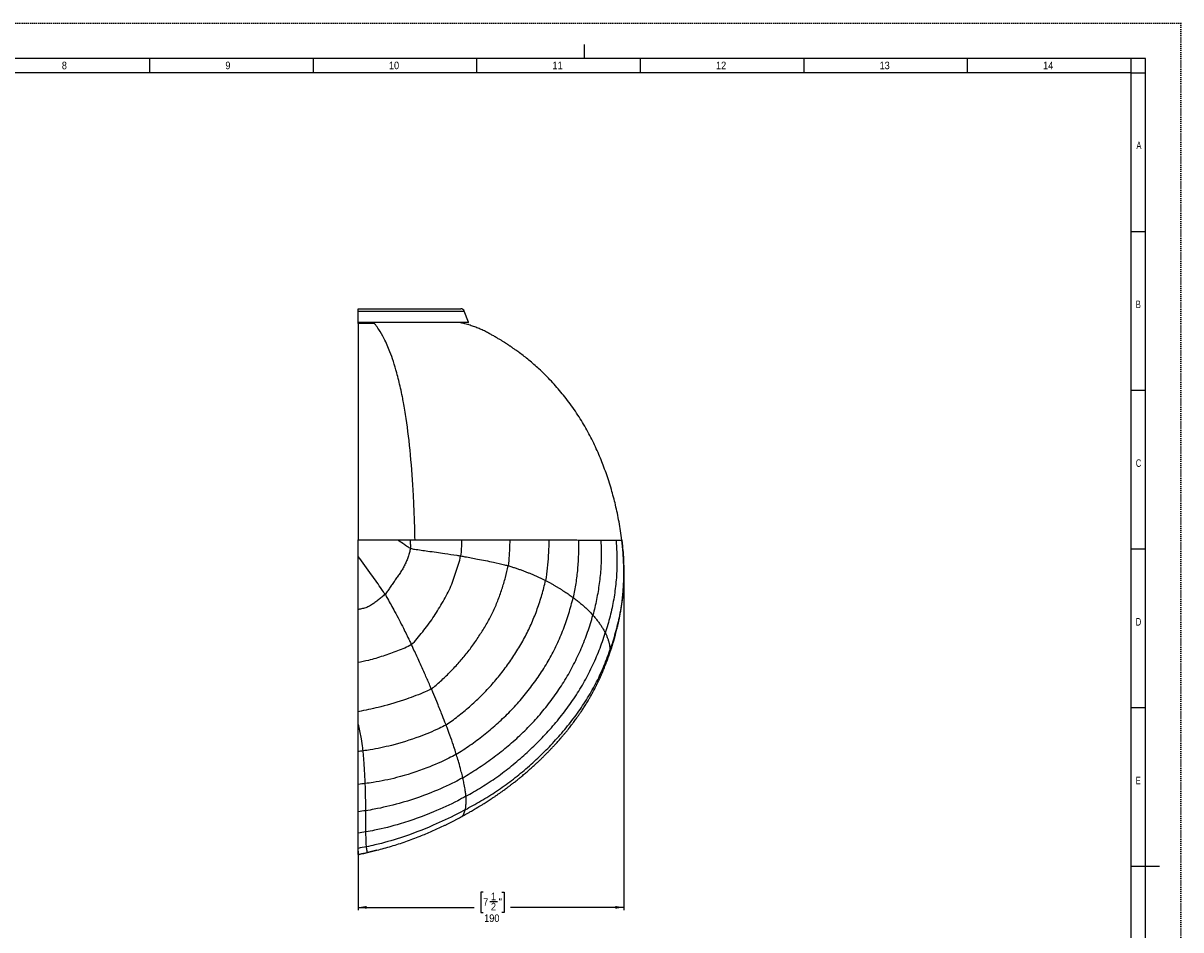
# Model space of a CAD drawing. Extents: x 0 to 841, y 0 to 594.
# Tile 7 of 7: x 433 to 841, y 275 to 594. Entities that reach past the tile are written whole.
import ezdxf

# ---------------------------------------------------------------- set-up
doc = ezdxf.new("R2010")
doc.units = 0
doc.header["$PDSIZE"] = -1
doc.linetypes.add('SLD-PUNTI', pattern=[0.635, 0, -0.635])
doc.linetypes.add('SLD-SOLIDO', pattern=[0])
doc.layers.get('0').update_dxf_attribs({"linetype": 'CONTINUOUS'})
doc.layers.add('FORMAT', color=7, linetype='SLD-SOLIDO')
doc.styles.add('SLDTEXTSTYLE2', font='ARIALN.TTF', dxfattribs={"width": 0.87})
doc.styles.add('SLDTEXTSTYLE3', font='GOTHIC.TTF', dxfattribs={"width": 0.913})
doc.dimstyles.new('SLDDIMSTYLE0', dxfattribs={"dimtxt": 2.645833, "dimasz": 3, "dimexe": 0, "dimexo": 0.0625, "dimgap": 0.661458, "dimtad": 0, "dimdec": 1, "dimlfac": 2, "dimrnd": 1e-09, "dimzin": 12, "dimtxsty": 'SLDTEXTSTYLE3', "dimsah": 1, "dimcen": 0.09, "dimazin": 3, "dimtfac": 1, "dimtdec": 1, "dimtofl": 0, "dimtmove": 0, "dimatfit": 3, "dimtolj": 1, "dimtzin": 12})

# ---------------------------------------------------------------- blocks, each defined once
blk = doc.blocks.new('_D_3')
at = {"layer": 'FORMAT', "color": 7}
for p, q in [((644.91, 399.49), (644.91, 281.54)), ((551.36, 302.33), (551.36, 281.54)), ((595.4, 287.87), (594.59, 287.87)), ((594.59, 287.87), (594.59, 280.74)), ((601.96, 287.87), (602.76, 287.87)), ((602.76, 287.87), (602.76, 280.74)), ((551.36, 282.54), (592.28, 282.54)), ((597.74, 284.58), (600.48, 284.58)), ((644.91, 282.54), (605.08, 282.54)), ((594.59, 280.74), (595.4, 280.74)), ((602.76, 280.74), (601.96, 280.74))]:
    blk.add_line(p, q, dxfattribs=at)
for points in [[(551.36, 282.54), (554.36, 282.04), (554.36, 283.04)], [(644.91, 282.54), (641.91, 283.04), (641.91, 282.04)]]:
    blk.add_solid(points, dxfattribs=at)
at = {"layer": 'FORMAT', "color": 7, "attachment_point": 1, "style": 'SLDTEXTSTYLE3'}
for s, insert, char_height in [('7', (595.4, 285.73), 2.65), ('1', (598.13, 287.72), 2.65), ('"', (600.87, 285.73), 2.65), ('2', (598.13, 284.12), 2.65), ('190', (595.75, 280.05), 2.646)]:
    blk.add_mtext(s, dxfattribs=dict(at, insert=insert, char_height=char_height))

msp = doc.modelspace()

# ---------------------------------------------------------------- linework, layer by layer
at = {"color": 7, "linetype": 'SLD-PUNTI'}
for q in [(0.001, 594), (840.999, 0)]:
    msp.add_line((840.999, 594), q, dxfattribs=at)
at = {"color": 7, "linetype": 'SLD-SOLIDO'}
for p, q in [((630.999, 586.5), (630.999, 581.5)), ((828.501, 581.5), (12.501, 581.5)), ((478.072, 576.5), (478.072, 581.5)), ((535.644, 576.5), (535.644, 581.5)), ((593.215, 576.5), (593.215, 581.5)), ((650.787, 576.5), (650.787, 581.5)), ((708.358, 576.5), (708.358, 581.5)), ((765.929, 576.5), (765.929, 581.5)), ((823.501, 576.5), (823.501, 581.5)), ((828.501, 12.5), (828.501, 581.5)), ((823.501, 576.5), (17.501, 576.5)), ((823.501, 17.5), (823.501, 576.5)), ((823.501, 576.5), (828.501, 576.5)), ((823.501, 520.6), (828.501, 520.6)), ((551.364, 493.376), (587.588, 493.376)), ((551.364, 492.591), (551.364, 493.376)), ((551.364, 488.632), (551.364, 492.591)), ((590.25, 488.632), (588.73, 492.591)), ((551.364, 488.496), (551.364, 488.632)), ((590.156, 488.496), (551.364, 488.496)), ((551.364, 488.175), (551.364, 488.471)), ((823.501, 464.7), (828.501, 464.7)), ((644.211, 411.874), (644.213, 411.874)), ((823.501, 408.8), (828.501, 408.8)), ((823.501, 352.9), (828.501, 352.9)), ((587.878, 314.561), (587.929, 314.593)), ((554.672, 301.84), (557.987, 302.646)), ((823.501, 297), (828.501, 297)), ((823.501, 297), (833.501, 297))]:
    msp.add_line(p, q, dxfattribs=at)
at = {"color": 8, "linetype": 'SLD-SOLIDO'}
for p, q in [((551.364, 492.591), (588.73, 492.591)), ((551.364, 488.632), (590.25, 488.632)), ((557.994, 302.654), (554.668, 301.84)), ((554.673, 301.846), (554.668, 301.84))]:
    msp.add_line(p, q, dxfattribs=at)
at = {"color": 7, "linetype": 'SLD-SOLIDO'}
for centre, radius, start, end in [((587.588, 492.153), 1.223, 21, 90), ((590.156, 488.596), 0.1, 270, 21)]:
    msp.add_arc(centre, radius, start, end, dxfattribs=at)
for points, knots in [([(551.364, 488.175), (551.364, 488.046), (551.364, 487.917), (551.364, 487.65), (551.364, 487.239), (551.364, 486.797), (551.364, 485.871), (551.364, 485.2), (551.364, 483.757), (551.364, 482.984), (551.364, 481.747), (551.364, 481.322), (551.364, 480.446), (551.364, 479.995), (551.364, 479.061), (551.364, 478.576), (551.364, 477.564), (551.364, 477.037), (551.364, 475.394), (551.364, 474.215), (551.364, 472.633), (551.364, 472.312), (551.364, 471.66), (551.364, 471.329), (551.364, 470.325), (551.364, 469.637), (551.364, 468.227), (551.364, 467.505), (551.364, 466.026), (551.364, 465.271), (551.364, 463.721), (551.364, 462.927), (551.364, 461.285), (551.364, 460.439), (551.364, 458.688), (551.364, 457.784), (551.364, 456.386), (551.364, 455.912), (551.364, 454.955), (551.364, 454.472), (551.364, 452.031), (551.364, 450.004), (551.364, 445.807), (551.364, 443.636), (551.364, 439.149), (551.364, 436.833), (551.364, 433.851), (551.364, 433.251), (551.364, 432.04), (551.364, 431.432), (551.364, 429.603), (551.364, 428.376), (551.364, 424.674), (551.364, 422.178), (551.364, 418.389), (551.364, 417.119), (551.364, 414.563), (551.364, 413.277), (551.364, 411.987)], [0, 0, 0, 0, 0.015625, 0.015625, 0.03125, 0.0625, 0.0625, 0.125, 0.125, 0.1875, 0.1875, 0.21875, 0.21875, 0.25, 0.25, 0.28125, 0.28125, 0.3125, 0.3125, 0.375, 0.375, 0.390625, 0.390625, 0.40625, 0.40625, 0.4375, 0.4375, 0.46875, 0.46875, 0.5, 0.5, 0.53125, 0.53125, 0.5625, 0.5625, 0.59375, 0.59375, 0.609375, 0.609375, 0.625, 0.625, 0.6875, 0.6875, 0.75, 0.75, 0.8125, 0.8125, 0.828125, 0.828125, 0.84375, 0.84375, 0.875, 0.875, 0.9375, 0.9375, 0.96875, 0.96875, 1, 1, 1, 1]), ([(571.416, 411.988), (571.388, 413.307), (571.331, 415.967), (571.162, 421.221), (570.767, 430.11), (569.908, 442.203), (568.633, 452.964), (567.579, 459.316), (566.904, 462.803), (566.133, 466.378), (564.714, 472.135), (563.126, 477.083), (561.605, 480.677), (560.305, 483.4), (558.917, 485.862), (557.784, 487.424), (557.281, 488.037), (557.187, 488.15)], [0, 0, 0, 0, 0.0328816, 0.0663184, 0.1321715, 0.2598692, 0.3884259, 0.4536081, 0.4779658, 0.5183455, 0.5956219, 0.7268428, 0.7771221, 0.8321548, 0.9259377, 0.9860865, 1, 1, 1, 1]), ([(644.213, 411.874), (644.071, 412.971), (643.791, 415.128), (643.259, 418.29), (642.665, 421.33), (642.01, 424.246), (641.305, 427.04), (640.516, 429.862), (639.641, 432.697), (638.682, 435.53), (637.699, 438.202), (636.66, 440.826), (635.551, 443.444), (634.325, 446.104), (632.995, 448.748), (631.553, 451.387), (629.997, 454.017), (628.323, 456.634), (626.532, 459.228), (624.687, 461.698), (622.803, 464.042), (620.899, 466.252), (618.947, 468.366), (616.999, 470.341), (615.107, 472.141), (613.285, 473.775), (611.543, 475.254), (609.876, 476.597), (608.556, 477.609), (607.587, 478.327), (606.978, 478.768), (606.465, 479.135), (606.06, 479.42), (605.778, 479.616), (605.566, 479.763), (605.368, 479.899), (605.114, 480.072), (604.754, 480.316), (604.272, 480.639), (603.65, 481.047), (602.933, 481.509), (602.122, 482.02), (601.217, 482.575), (600.207, 483.177), (599.09, 483.821), (597.862, 484.503), (596.526, 485.223), (595.105, 485.916), (593.603, 486.567), (592.027, 487.17), (590.333, 487.724), (588.713, 488.179), (587.647, 488.401), (587.194, 488.496)], [0, 0, 0, 0, 0.0323876, 0.0637046, 0.0939672, 0.1231886, 0.1513791, 0.1785468, 0.2092626, 0.2385857, 0.266521, 0.2930688, 0.3216944, 0.3503266, 0.3794431, 0.4090548, 0.4391725, 0.4698075, 0.5009486, 0.5325054, 0.5611293, 0.5900889, 0.6189679, 0.6464529, 0.6724549, 0.6965535, 0.7192288, 0.7404825, 0.7603151, 0.7688545, 0.7764804, 0.7827613, 0.7876979, 0.7912909, 0.79306, 0.7954428, 0.7985535, 0.8023917, 0.8086394, 0.8161746, 0.8249811, 0.8346247, 0.8454285, 0.8573868, 0.870493, 0.8847403, 0.90012, 0.916597, 0.9326499, 0.9496046, 0.9674585, 0.9862115, 1, 1, 1, 1]), ([(551.364, 406.167), (551.364, 407.14), (551.364, 408.111), (551.364, 410.051), (551.364, 411.02), (551.364, 411.987)], [0, 0, 0, 0, 0.5, 0.5, 1, 1, 1, 1]), ([(639.663, 371.135), (639.826, 371.599), (640.133, 372.47), (640.542, 373.699), (640.883, 374.762), (641.159, 375.657), (641.376, 376.382), (641.532, 376.915), (641.635, 377.276), (641.7, 377.503), (641.755, 377.702), (641.82, 377.935), (641.907, 378.248), (642.058, 378.804), (642.256, 379.557), (642.483, 380.456), (642.684, 381.29), (642.857, 382.036), (642.998, 382.669), (643.107, 383.171), (643.204, 383.632), (643.31, 384.148), (643.433, 384.772), (643.563, 385.456), (643.689, 386.152), (643.803, 386.814), (643.903, 387.429), (643.988, 387.971), (644.06, 388.448), (644.119, 388.851), (644.169, 389.211), (644.224, 389.611), (644.293, 390.14), (644.374, 390.799), (644.456, 391.52), (644.529, 392.218), (644.592, 392.873), (644.65, 393.521), (644.7, 394.154), (644.744, 394.762), (644.779, 395.3), (644.807, 395.785), (644.833, 396.277), (644.859, 396.837), (644.884, 397.487), (644.913, 398.464), (644.933, 399.73), (644.929, 401.226), (644.906, 402.459), (644.877, 403.395), (644.852, 404.055), (644.823, 404.702), (644.786, 405.42), (644.734, 406.291), (644.67, 407.218), (644.598, 408.118), (644.529, 408.901), (644.463, 409.596), (644.407, 410.141), (644.363, 410.558), (644.329, 410.866), (644.298, 411.141), (644.271, 411.378), (644.247, 411.587), (644.228, 411.755), (644.217, 411.844), (644.213, 411.874)], [0, 0, 0, 0, 0.03543122, 0.06654781, 0.09335478, 0.11585562, 0.13405274, 0.14794781, 0.15584821, 0.16109435, 0.16495926, 0.17071655, 0.17853218, 0.1884062, 0.21230277, 0.23466286, 0.25538493, 0.27425843, 0.28996569, 0.30227939, 0.31136376, 0.32410567, 0.34037305, 0.35739209, 0.37444461, 0.39153071, 0.40590906, 0.41948085, 0.43111038, 0.44079149, 0.44884453, 0.45739547, 0.46984717, 0.48733789, 0.50526825, 0.52213295, 0.53793271, 0.55266825, 0.56900292, 0.58366167, 0.59661369, 0.60785943, 0.61867104, 0.63210401, 0.64827151, 0.66560704, 0.70257211, 0.73970353, 0.77371013, 0.79137763, 0.80718997, 0.82132175, 0.83813594, 0.85914663, 0.88435333, 0.90531072, 0.92443678, 0.9412551, 0.95576645, 0.96415945, 0.97152857, 0.97837967, 0.98381114, 0.9897963, 0.99654141, 1, 1, 1, 1]), ([(551.364, 387.43), (551.364, 388.191), (551.364, 388.956), (551.364, 390.491), (551.364, 391.262), (551.364, 393.583), (551.364, 395.142), (551.364, 398.284), (551.364, 399.857), (551.364, 402.221), (551.364, 403.009), (551.364, 404.588), (551.364, 405.377), (551.364, 406.167)], [0, 0, 0, 0, 0.125, 0.125, 0.25, 0.25, 0.5, 0.5, 0.75, 0.75, 0.875, 0.875, 1, 1, 1, 1]), ([(551.364, 368.777), (551.364, 369.508), (551.364, 370.244), (551.364, 371.729), (551.364, 372.477), (551.364, 374.741), (551.364, 376.276), (551.364, 379.389), (551.364, 380.969), (551.364, 383.37), (551.364, 384.176), (551.364, 385.795), (551.364, 386.609), (551.364, 387.43)], [0, 0, 0, 0, 0.125, 0.125, 0.25, 0.25, 0.5, 0.5, 0.75, 0.75, 0.875, 0.875, 1, 1, 1, 1]), ([(587.939, 314.579), (588.302, 314.783), (588.998, 315.174), (589.987, 315.735), (590.866, 316.238), (591.625, 316.677), (592.256, 317.046), (592.731, 317.325), (593.065, 317.524), (593.289, 317.657), (593.456, 317.757), (593.611, 317.85), (593.789, 317.957), (594.026, 318.1), (594.361, 318.303), (594.783, 318.561), (595.276, 318.864), (596.067, 319.356), (597.156, 320.046), (598.349, 320.824), (599.367, 321.505), (600.208, 322.077), (601.05, 322.662), (601.866, 323.239), (602.621, 323.783), (603.261, 324.25), (603.79, 324.642), (604.216, 324.96), (604.574, 325.231), (604.865, 325.451), (605.097, 325.628), (605.318, 325.798), (605.597, 326.013), (605.981, 326.31), (606.471, 326.694), (607.052, 327.155), (607.72, 327.691), (608.6, 328.407), (609.658, 329.287), (610.842, 330.295), (611.978, 331.288), (613.046, 332.244), (614.046, 333.161), (614.98, 334.036), (615.85, 334.869), (616.718, 335.717), (617.582, 336.579), (618.449, 337.463), (619.27, 338.318), (620.058, 339.157), (620.771, 339.93), (621.413, 340.638), (621.985, 341.281), (622.411, 341.767), (622.694, 342.093), (622.84, 342.262), (622.971, 342.414), (623.087, 342.549), (623.196, 342.676), (623.323, 342.825), (623.494, 343.027), (623.729, 343.305), (624.028, 343.661), (624.374, 344.078), (624.74, 344.525), (625.099, 344.968), (625.439, 345.393), (625.843, 345.902), (626.294, 346.481), (626.78, 347.115), (627.251, 347.74), (627.706, 348.355), (628.146, 348.96), (628.534, 349.501), (628.882, 349.996), (629.207, 350.463), (629.541, 350.951), (629.898, 351.479), (630.282, 352.058), (630.682, 352.67), (631.092, 353.312), (631.505, 353.971), (631.914, 354.637), (632.299, 355.276), (632.638, 355.853), (632.938, 356.37), (633.225, 356.873), (633.536, 357.428), (633.884, 358.061), (634.271, 358.78), (634.627, 359.46), (634.929, 360.049), (635.15, 360.488), (635.327, 360.843), (635.488, 361.169), (635.672, 361.547), (635.92, 362.063), (636.222, 362.705), (636.554, 363.426), (636.891, 364.175), (637.209, 364.901), (637.511, 365.604), (637.807, 366.309), (638.125, 367.084), (638.472, 367.953), (638.849, 368.923), (639.252, 369.994), (639.522, 370.744), (639.663, 371.135)], [0, 0, 0, 0, 0.0159142, 0.0304828, 0.0434583, 0.054673, 0.0640218, 0.0714452, 0.0757308, 0.0789113, 0.0813908, 0.083172, 0.0858217, 0.0893495, 0.0937569, 0.1008102, 0.108319, 0.115893, 0.1365027, 0.1575849, 0.17036, 0.1833048, 0.19642, 0.2095477, 0.2214856, 0.2319817, 0.2398286, 0.2466123, 0.2523318, 0.2569861, 0.2605749, 0.263471, 0.2676685, 0.2740975, 0.2820867, 0.2915476, 0.3024828, 0.3148948, 0.3349473, 0.3551534, 0.3743952, 0.3926704, 0.4099766, 0.4263116, 0.4416734, 0.45606, 0.4727597, 0.4883436, 0.5034692, 0.5181428, 0.532364, 0.5436872, 0.5547056, 0.5652629, 0.568395, 0.57124, 0.573798, 0.5760687, 0.5780523, 0.5801822, 0.5835412, 0.5881811, 0.5941025, 0.6013037, 0.6088976, 0.616165, 0.6231059, 0.62972, 0.6409963, 0.6511726, 0.6602479, 0.6709147, 0.6803754, 0.6888515, 0.6963429, 0.7034845, 0.7105911, 0.7189539, 0.7278321, 0.7371742, 0.7469111, 0.7569689, 0.7669609, 0.776846, 0.7855413, 0.7926172, 0.7997553, 0.8077861, 0.8170538, 0.8275134, 0.8391693, 0.846519, 0.8529514, 0.8580342, 0.8617665, 0.8668822, 0.8741425, 0.8836728, 0.894009, 0.9044784, 0.9150812, 0.9242758, 0.933715, 0.9443177, 0.9562459, 0.9695015, 0.9840858, 1, 1, 1, 1]), ([(551.364, 351.472), (551.364, 352.119), (551.364, 352.776), (551.364, 354.106), (551.364, 354.78), (551.364, 356.144), (551.364, 356.836), (551.364, 358.24), (551.364, 358.953), (551.364, 360.398), (551.364, 361.131), (551.364, 362.614), (551.364, 363.364), (551.364, 364.881), (551.364, 365.648), (551.364, 367.199), (551.364, 367.983), (551.364, 368.777)], [0, 0, 0, 0, 0.125, 0.125, 0.25, 0.25, 0.375, 0.375, 0.5, 0.5, 0.625, 0.625, 0.75, 0.75, 0.875, 0.875, 1, 1, 1, 1]), ([(551.364, 347.28), (551.364, 347.96), (551.364, 348.65), (551.364, 350.047), (551.364, 350.756), (551.364, 351.472)], [0, 0, 0, 0, 0.5, 0.5, 1, 1, 1, 1]), ([(551.364, 337.406), (551.364, 338.171), (551.364, 338.951), (551.364, 340.535), (551.364, 341.341), (551.364, 343.805), (551.364, 345.509), (551.364, 347.28)], [0, 0, 0, 0, 0.25, 0.25, 0.5, 0.5, 1, 1, 1, 1]), ([(551.364, 325.861), (551.364, 326.302), (551.364, 326.75), (551.364, 327.65), (551.364, 328.104), (551.364, 329.48), (551.364, 330.416), (551.364, 332.336), (551.364, 333.319), (551.364, 335.333), (551.364, 336.361), (551.364, 337.406)], [0, 0, 0, 0, 0.125, 0.125, 0.25, 0.25, 0.5, 0.5, 0.75, 0.75, 1, 1, 1, 1]), ([(551.364, 316.235), (551.364, 316.594), (551.364, 316.959), (551.364, 317.697), (551.364, 318.071), (551.364, 319.205), (551.364, 319.98), (551.364, 321.576), (551.364, 322.399), (551.364, 323.674), (551.364, 324.105), (551.364, 324.976), (551.364, 325.415), (551.364, 325.861)], [0, 0, 0, 0, 0.125, 0.125, 0.25, 0.25, 0.5, 0.5, 0.75, 0.75, 0.875, 0.875, 1, 1, 1, 1]), ([(551.364, 308.69), (551.364, 309.233), (551.364, 309.795), (551.364, 310.953), (551.364, 311.548), (551.364, 312.789), (551.364, 313.436), (551.364, 314.455), (551.364, 314.802), (551.364, 315.509), (551.364, 315.868), (551.364, 316.235)], [0, 0, 0, 0, 0.25, 0.25, 0.5, 0.5, 0.75, 0.75, 0.875, 0.875, 1, 1, 1, 1]), ([(557.988, 302.646), (558.841, 302.871), (560.55, 303.322), (563.107, 304.07), (565.653, 304.87), (568.183, 305.728), (570.696, 306.64), (573.756, 307.825), (577.345, 309.328), (580.375, 310.716), (582.331, 311.66), (583.237, 312.107), (584.141, 312.56), (585.043, 313.021), (585.955, 313.496), (586.907, 314.004), (587.551, 314.362), (587.887, 314.549)], [0, 0, 0, 0, 0.0824258, 0.1650854, 0.2477832, 0.3305178, 0.4132867, 0.4960884, 0.6352852, 0.774657, 0.8059778, 0.8373119, 0.8686597, 0.9000216, 0.9315787, 0.9644095, 1, 1, 1, 1]), ([(551.364, 303.325), (551.364, 303.489), (551.364, 303.664), (551.364, 304.026), (551.364, 304.215), (551.364, 304.802), (551.364, 305.223), (551.364, 306.572), (551.364, 307.583), (551.364, 308.69)], [0, 0, 0, 0, 0.125, 0.125, 0.25, 0.25, 0.5, 0.5, 1, 1, 1, 1]), ([(551.364, 301.126), (551.364, 301.132), (551.364, 301.153), (551.364, 301.215), (551.364, 301.257), (551.364, 301.415), (551.364, 301.564), (551.364, 301.943), (551.364, 302.171), (551.364, 302.566), (551.364, 302.706), (551.364, 303.003), (551.364, 303.159), (551.364, 303.325)], [0, 0, 0, 0, 0.125, 0.125, 0.25, 0.25, 0.5, 0.5, 0.75, 0.75, 0.875, 0.875, 1, 1, 1, 1]), ([(551.365, 301.124), (551.603, 301.173), (552.134, 301.283), (552.957, 301.459), (553.82, 301.647), (554.388, 301.776), (554.672, 301.84)], [0, 0, 0, 0, 0.21199706, 0.47416382, 0.73650852, 1, 1, 1, 1])]:
    msp.add_open_spline(points, degree=3, knots=knots, dxfattribs=at)
at = {"color": 8, "linetype": 'SLD-SOLIDO'}
for points, knots in [([(557.187, 488.15), (557.138, 488.151), (557.041, 488.151), (556.895, 488.152), (556.749, 488.153), (556.652, 488.153), (556.488, 488.154), (556.257, 488.155), (555.911, 488.156), (555.564, 488.158), (555.333, 488.159), (555.097, 488.161), (554.856, 488.162), (554.374, 488.164), (553.771, 488.166), (553.046, 488.169), (552.32, 488.172), (551.759, 488.174), (551.441, 488.174), (551.364, 488.175)], [0, 0, 0, 0, 0.01549537, 0.03099074, 0.0464861, 0.06198147, 0.06198147, 0.09858673, 0.13519198, 0.17179724, 0.2084025, 0.2084025, 0.24656755, 0.2847326, 0.3610627, 0.4373928, 0.5137229, 0.590053, 0.6141886, 0.6141886, 0.6141886, 0.6141886]), ([(551.364, 411.987), (551.395, 411.987), (552.208, 411.987), (553.8, 411.988), (556.134, 411.988), (558.456, 411.988), (560.765, 411.989), (562.674, 411.989), (564.192, 411.989), (564.948, 411.989), (565.325, 411.989)], [0.20840249, 0.20840249, 0.20840249, 0.20840249, 0.2114234, 0.2877535, 0.3640836, 0.4404137, 0.5167438, 0.5930739, 0.63123895, 0.669404, 0.669404, 0.669404, 0.669404]), ([(569.757, 409.031), (569.293, 409.212), (568.431, 409.794), (566.958, 410.804), (565.927, 411.547), (565.325, 411.989)], [0, 0, 0, 0, 0.08333333, 0.16666667, 0.28501148, 0.28501148, 0.28501148, 0.28501148]), ([(565.325, 411.989), (565.687, 411.989), (566.408, 411.989), (567.482, 411.989), (568.553, 411.989), (569.263, 411.989), (569.618, 411.989)], [0.06198147, 0.06198147, 0.06198147, 0.06198147, 0.09858672, 0.13519197, 0.17179723, 0.20840249, 0.20840249, 0.20840249, 0.20840249]), ([(569.618, 411.989), (569.769, 411.989), (570.069, 411.989), (570.519, 411.989), (570.968, 411.989), (571.267, 411.988), (571.416, 411.988)], [0, 0, 0, 0, 0.015495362, 0.03099073, 0.046486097, 0.061981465, 0.061981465, 0.061981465, 0.061981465]), ([(569.619, 411.989), (569.676, 411.521), (569.773, 410.534), (569.815, 409.542), (569.757, 409.031)], [0.84137738, 0.84137738, 0.84137738, 0.84137738, 0.91666667, 1, 1, 1, 1]), ([(571.416, 411.988), (572.421, 411.988), (575.006, 411.988), (579.088, 411.987), (583.574, 411.986), (586.427, 411.985), (587.806, 411.985)], [0.538400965, 0.538400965, 0.538400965, 0.538400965, 0.543147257, 0.550710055, 0.558272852, 0.56583565, 0.56583565, 0.56583565, 0.56583565]), ([(587.806, 411.985), (587.804, 411.864), (587.785, 410.859), (587.722, 408.965), (587.622, 407.188), (587.468, 406.325)], [0.82190428, 0.82190428, 0.82190428, 0.82190428, 0.83333333, 0.91666667, 1, 1, 1, 1]), ([(604.759, 411.974), (604.751, 411.323), (604.707, 409.482), (604.569, 406.441), (604.4, 404.049), (604.205, 402.887)], [0.78776253, 0.78776253, 0.78776253, 0.78776253, 0.83333333, 0.91666667, 1, 1, 1, 1]), ([(604.759, 411.974), (606.068, 411.973), (608.593, 411.97), (612.143, 411.967), (614.913, 411.964), (617.022, 411.961), (618.036, 411.959), (618.53, 411.959)], [0.600255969, 0.600255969, 0.600255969, 0.600255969, 0.609062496, 0.617869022, 0.626675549, 0.631078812, 0.635482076, 0.635482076, 0.635482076, 0.635482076]), ([(618.53, 411.959), (618.531, 411.583), (618.52, 409.745), (618.378, 406.44), (617.987, 402.042), (617.618, 399.112), (617.337, 397.684)], [0.72862724, 0.72862724, 0.72862724, 0.72862724, 0.75, 0.83333333, 0.91666667, 1, 1, 1, 1]), ([(618.53, 411.959), (619.535, 411.957), (621.487, 411.954), (624.16, 411.95), (626.645, 411.945), (628.198, 411.942), (628.951, 411.94)], [0.635482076, 0.635482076, 0.635482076, 0.635482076, 0.644432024, 0.653381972, 0.66233192, 0.671281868, 0.671281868, 0.671281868, 0.671281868]), ([(628.951, 411.94), (628.952, 411.926), (629, 410.217), (628.976, 406.816), (628.662, 401.738), (628.06, 396.668), (627.469, 393.304), (627.088, 391.657)], [0.66597233, 0.66597233, 0.66597233, 0.66597233, 0.66666667, 0.75, 0.83333333, 0.91666667, 1, 1, 1, 1]), ([(628.951, 411.94), (629.332, 411.939), (630.079, 411.938), (631.147, 411.935), (632.179, 411.933), (633.19, 411.93), (634.161, 411.928), (635.092, 411.925), (635.972, 411.923), (636.525, 411.921), (636.795, 411.92)], [0.671281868, 0.671281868, 0.671281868, 0.671281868, 0.675799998, 0.680318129, 0.68483626, 0.689354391, 0.693872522, 0.698390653, 0.702908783, 0.707426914, 0.707426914, 0.707426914, 0.707426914]), ([(636.795, 411.92), (636.883, 410.574), (637.019, 407.339), (636.896, 402.225), (636.331, 396.59), (635.374, 390.989), (634.526, 387.287), (634.029, 385.468)], [0.60710189, 0.60710189, 0.60710189, 0.60710189, 0.66666667, 0.75, 0.83333333, 0.91666667, 1, 1, 1, 1]), ([(636.795, 411.92), (637, 411.919), (637.403, 411.918), (637.988, 411.916), (638.553, 411.914), (638.917, 411.912), (639.096, 411.912)], [0.707426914, 0.707426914, 0.707426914, 0.707426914, 0.710856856, 0.714286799, 0.717716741, 0.721146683, 0.721146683, 0.721146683, 0.721146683]), ([(642.153, 411.898), (642.233, 411.035), (642.455, 408.14), (642.579, 403.197), (642.241, 397.106), (641.422, 391.054), (640.142, 385.069), (639.025, 381.134), (638.404, 379.194)], [0.54783571, 0.54783571, 0.54783571, 0.54783571, 0.58333333, 0.66666667, 0.75, 0.83333333, 0.91666667, 1, 1, 1, 1]), ([(639.096, 411.912), (639.155, 411.912), (639.274, 411.911), (639.45, 411.91), (639.624, 411.91), (639.738, 411.909), (639.795, 411.909)], [0.721146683, 0.721146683, 0.721146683, 0.721146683, 0.7222901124, 0.7234335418, 0.7245769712, 0.7257204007, 0.7257204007, 0.7257204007, 0.7257204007]), ([(639.795, 411.909), (640.022, 411.908), (640.464, 411.906), (641.081, 411.903), (641.647, 411.901), (641.99, 411.899), (642.153, 411.898)], [0.725720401, 0.725720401, 0.725720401, 0.725720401, 0.730293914, 0.734867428, 0.739440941, 0.744014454, 0.744014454, 0.744014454, 0.744014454]), ([(644.213, 411.874), (644.261, 411.479), (644.549, 408.977), (644.905, 404.346), (644.956, 397.98), (644.486, 391.642), (643.488, 385.367), (641.966, 379.195), (640.7, 375.145), (640.012, 373.139)], [0.48439982, 0.48439982, 0.48439982, 0.48439982, 0.5, 0.58333333, 0.66666667, 0.75, 0.83333333, 0.91666667, 1, 1, 1, 1]), ([(642.153, 411.898), (642.185, 411.898), (642.249, 411.897), (642.341, 411.897), (642.432, 411.896), (642.491, 411.896), (642.521, 411.896)], [0.7440144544, 0.7440144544, 0.7440144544, 0.7440144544, 0.7449046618, 0.7457948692, 0.7466850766, 0.7475752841, 0.7475752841, 0.7475752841, 0.7475752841]), ([(642.521, 411.896), (642.568, 411.895), (642.661, 411.895), (642.793, 411.894), (642.919, 411.893), (642.999, 411.892), (643.038, 411.892)], [0.7475752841, 0.7475752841, 0.7475752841, 0.7475752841, 0.7490206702, 0.7504660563, 0.7519114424, 0.7533568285, 0.7533568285, 0.7533568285, 0.7533568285]), ([(643.038, 411.892), (643.042, 411.892), (643.05, 411.892), (643.063, 411.892), (643.075, 411.892), (643.084, 411.892), (643.088, 411.892)], [0.75335682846, 0.75335682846, 0.75335682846, 0.75335682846, 0.75351375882, 0.75367068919, 0.75382761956, 0.75398454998, 0.75398454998, 0.75398454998, 0.75398454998]), ([(643.088, 411.892), (643.114, 411.891), (643.167, 411.891), (643.242, 411.89), (643.315, 411.89), (643.362, 411.889), (643.385, 411.889)], [0.75398455, 0.75398455, 0.75398455, 0.75398455, 0.7550009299, 0.7560173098, 0.7570336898, 0.7580500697, 0.7580500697, 0.7580500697, 0.7580500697]), ([(643.385, 411.889), (643.509, 411.888), (643.757, 411.885), (644.008, 411.881), (644.177, 411.878), (644.2, 411.875), (644.211, 411.874)], [0, 0, 0, 0, 0.25217849, 0.50433708, 0.75654541, 1, 1, 1, 1]), ([(569.757, 409.031), (570.246, 408.84), (572.333, 408.557), (576.45, 407.978), (581.416, 407.273), (585.188, 406.688), (587.017, 406.402), (587.468, 406.325)], [0, 0, 0, 0, 0.0833333, 0.3333333, 0.6666667, 0.9166667, 1, 1, 1, 1]), ([(560.858, 392.834), (560.498, 393.413), (558.94, 395.684), (555.856, 400.16), (553, 404.038), (551.364, 406.167)], [0, 0, 0, 0, 0.08333333, 0.33333333, 0.6483062, 0.6483062, 0.6483062, 0.6483062]), ([(587.468, 406.325), (587.984, 406.238), (590.023, 405.884), (593.943, 405.154), (598.606, 404.253), (602.114, 403.416), (603.793, 403.004), (604.205, 402.887)], [0, 0, 0, 0, 0.0833333, 0.3333333, 0.6666667, 0.9166667, 1, 1, 1, 1]), ([(560.858, 392.834), (560.512, 392.467), (559.722, 391.832), (558.533, 390.881), (557.332, 389.942), (556.092, 389.052), (554.767, 388.303), (553.33, 387.819), (552.177, 387.585), (551.521, 387.46), (551.364, 387.43)], [0, 0, 0, 0, 0.08333333, 0.16666667, 0.25, 0.33333333, 0.41666667, 0.5, 0.58333333, 0.60952195, 0.60952195, 0.60952195, 0.60952195]), ([(560.858, 392.834), (561.167, 392.338), (562.291, 390.302), (564.542, 386.293), (567.132, 381.336), (568.998, 377.461), (569.916, 375.573), (570.146, 375.103)], [0, 0, 0, 0, 0.0833333, 0.3333333, 0.6666667, 0.9166667, 1, 1, 1, 1]), ([(570.146, 375.103), (569.447, 374.576), (567.79, 373.887), (564.423, 372.551), (560.194, 371.038), (555.56, 369.604), (552.58, 368.998), (551.364, 368.777)], [0, 0, 0, 0, 0.08333333, 0.16666667, 0.33333333, 0.5, 0.61453412, 0.61453412, 0.61453412, 0.61453412]), ([(577.156, 359.52), (576.987, 359.909), (576.322, 361.493), (574.896, 364.751), (572.953, 369.054), (571.251, 372.726), (570.376, 374.632), (570.146, 375.103)], [0, 0, 0, 0, 0.0833333, 0.3333333, 0.6666667, 0.9166667, 1, 1, 1, 1]), ([(639.648, 371.139), (639.692, 371.252), (639.836, 371.623), (639.964, 372.287), (639.996, 372.855), (640.012, 373.139)], [0, 0, 0, 0, 0.17805955, 0.58903801, 1, 1, 1, 1]), ([(577.156, 359.52), (576.462, 359.03), (573.618, 357.798), (567.712, 355.554), (560.138, 353.3), (554.396, 352.028), (551.723, 351.539), (551.364, 351.472)], [0, 0, 0, 0, 0.08333333, 0.33333333, 0.66666667, 0.91666667, 0.95559262, 0.95559262, 0.95559262, 0.95559262]), ([(582.328, 346.847), (582.208, 347.163), (581.716, 348.439), (580.667, 351.096), (579.24, 354.607), (577.99, 357.581), (577.325, 359.131), (577.156, 359.52)], [0, 0, 0, 0, 0.0833333, 0.3333333, 0.6666667, 0.9166667, 1, 1, 1, 1]), ([(553.147, 337.646), (553.105, 337.992), (552.886, 339.382), (552.59, 342.259), (551.966, 345.171), (551.444, 347.003), (551.364, 347.28)], [0, 0, 0, 0, 0.08333333, 0.33333333, 0.66666667, 0.72546655, 0.72546655, 0.72546655, 0.72546655]), ([(582.328, 346.847), (581.488, 346.301), (578.431, 344.842), (572.159, 342.222), (564.009, 339.669), (557.341, 338.286), (553.987, 337.764), (553.147, 337.646)], [0, 0, 0, 0, 0.0833333, 0.3333333, 0.6666667, 0.9166667, 1, 1, 1, 1]), ([(585.946, 336.493), (585.865, 336.751), (585.537, 337.789), (584.851, 339.929), (583.828, 342.838), (582.922, 345.273), (582.449, 346.53), (582.328, 346.847)], [0, 0, 0, 0, 0.0833333, 0.3333333, 0.6666667, 0.9166667, 1, 1, 1, 1]), ([(553.908, 326.137), (553.896, 326.431), (553.835, 327.615), (553.733, 330.028), (553.528, 333.207), (553.299, 335.912), (553.19, 337.298), (553.147, 337.646)], [0, 0, 0, 0, 0.0833333, 0.3333333, 0.6666667, 0.9166667, 1, 1, 1, 1]), ([(585.946, 336.493), (584.99, 335.912), (581.655, 334.238), (574.823, 331.196), (565.889, 328.291), (558.538, 326.804), (554.836, 326.255), (553.908, 326.137)], [0, 0, 0, 0, 0.0833333, 0.3333333, 0.6666667, 0.9166667, 1, 1, 1, 1]), ([(588.229, 328.204), (588.18, 328.411), (587.979, 329.25), (587.538, 331), (586.923, 333.269), (586.34, 335.22), (586.026, 336.236), (585.946, 336.493)], [0, 0, 0, 0, 0.0833333, 0.3333333, 0.6666667, 0.9166667, 1, 1, 1, 1]), ([(553.908, 326.137), (553.095, 326.035), (552.246, 325.945), (551.397, 325.864), (551.364, 325.861)], [0, 0, 0, 0, 0.083333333, 0.086748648, 0.086748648, 0.086748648, 0.086748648]), ([(554.098, 316.583), (554.096, 316.82), (554.088, 317.776), (554.07, 319.752), (554.021, 322.384), (553.956, 324.667), (553.92, 325.841), (553.908, 326.137)], [0, 0, 0, 0, 0.0833333, 0.3333333, 0.6666667, 0.9166667, 1, 1, 1, 1]), ([(588.229, 328.204), (587.198, 327.597), (583.652, 325.758), (576.353, 322.467), (566.85, 319.242), (559.035, 317.429), (555.089, 316.733), (554.098, 316.583)], [0, 0, 0, 0, 0.0833333, 0.3333333, 0.6666667, 0.9166667, 1, 1, 1, 1]), ([(589.347, 321.664), (589.334, 321.823), (589.264, 322.46), (589.1, 323.786), (588.793, 325.594), (588.46, 327.173), (588.277, 327.996), (588.229, 328.204)], [0, 0, 0, 0, 0.0833333, 0.3333333, 0.6666667, 0.9166667, 1, 1, 1, 1]), ([(589.347, 321.664), (588.274, 321.054), (584.609, 319.11), (577.059, 315.659), (567.286, 312.098), (559.228, 310.055), (555.146, 309.285), (554.122, 309.114)], [0, 0, 0, 0, 0.0833333, 0.3333333, 0.6666667, 0.9166667, 1, 1, 1, 1]), ([(589.092, 316.938), (589.115, 317.04), (589.207, 317.461), (589.36, 318.367), (589.429, 319.687), (589.396, 320.873), (589.36, 321.505), (589.347, 321.664)], [0, 0, 0, 0, 0.0833333, 0.3333333, 0.6666667, 0.9166667, 1, 1, 1, 1]), ([(554.098, 316.583), (553.199, 316.448), (552.287, 316.335), (551.374, 316.236), (551.364, 316.235)], [0, 0, 0, 0, 0.083333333, 0.084208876, 0.084208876, 0.084208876, 0.084208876]), ([(554.122, 309.114), (554.119, 309.293), (554.126, 310.021), (554.122, 311.541), (554.12, 313.601), (554.116, 315.399), (554.101, 316.343), (554.098, 316.583)], [0, 0, 0, 0, 0.0833333, 0.3333333, 0.6666667, 0.9166667, 1, 1, 1, 1]), ([(589.092, 316.938), (588.013, 316.345), (584.37, 314.416), (576.903, 310.925), (567.285, 307.183), (559.342, 304.959), (555.319, 304.066), (554.308, 303.866)], [0, 0, 0, 0, 0.0833333, 0.3333333, 0.6666667, 0.9166667, 1, 1, 1, 1]), ([(587.929, 314.593), (587.991, 314.628), (588.175, 314.731), (588.403, 315.027), (588.663, 315.513), (588.901, 316.154), (589.028, 316.677), (589.092, 316.938)], [0, 0, 0, 0, 0.1048569, 0.3102905, 0.5157319, 0.7578651, 1, 1, 1, 1]), ([(554.308, 303.866), (554.3, 303.97), (554.289, 304.41), (554.229, 305.397), (554.178, 306.857), (554.154, 308.213), (554.124, 308.931), (554.122, 309.114)], [0, 0, 0, 0, 0.0833333, 0.3333333, 0.6666667, 0.9166667, 1, 1, 1, 1]), ([(554.308, 303.866), (553.333, 303.674), (552.351, 303.496), (551.367, 303.326), (551.364, 303.325)], [0, 0, 0, 0, 0.083333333, 0.083605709, 0.083605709, 0.083605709, 0.083605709]), ([(554.668, 301.84), (553.716, 301.624), (552.615, 301.384), (551.512, 301.156), (551.364, 301.126)], [0, 0, 0, 0, 0.083333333, 0.096183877, 0.096183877, 0.096183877, 0.096183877]), ([(554.668, 301.84), (554.663, 301.841), (554.649, 301.874), (554.573, 302.078), (554.465, 302.674), (554.38, 303.364), (554.316, 303.761), (554.308, 303.866)], [0, 0, 0, 0, 0.0833333, 0.3333333, 0.6666667, 0.9166667, 1, 1, 1, 1])]:
    msp.add_open_spline(points, degree=3, knots=knots, dxfattribs=at)
for points in [[(587.806, 411.985), (589.376, 411.984), (592.413, 411.982), (596.729, 411.98), (600.85, 411.977), (603.481, 411.975), (604.759, 411.974)], [(569.757, 409.031), (569.699, 408.523), (569.445, 407.52), (568.999, 406.029), (568.471, 404.567), (567.842, 403.151), (567.096, 401.796), (566.265, 400.485), (565.383, 399.2), (564.482, 397.925), (563.595, 396.641), (562.712, 395.353), (561.82, 394.066), (561.213, 393.21), (560.858, 392.834)], [(570.146, 375.103), (570.922, 375.689), (572.219, 377.225), (574.118, 379.581), (575.965, 381.987), (577.729, 384.455), (579.358, 387.015), (580.907, 389.621), (582.407, 392.245), (583.778, 394.929), (584.879, 397.737), (585.843, 400.591), (586.742, 403.446), (587.295, 405.349), (587.468, 406.325)], [(577.156, 359.52), (578.267, 360.304), (580.448, 362.217), (583.603, 365.245), (586.62, 368.432), (589.468, 371.777), (592.095, 375.298), (594.541, 378.941), (596.827, 382.668), (598.886, 386.507), (600.586, 390.518), (602.032, 394.61), (603.27, 398.726), (603.967, 401.478), (604.205, 402.887)], [(604.205, 402.887), (604.626, 402.767), (605.458, 402.503), (606.678, 402.106), (607.869, 401.704), (609.031, 401.293), (610.162, 400.867), (611.264, 400.429), (612.34, 399.982), (613.39, 399.528), (614.416, 399.072), (615.417, 398.612), (616.393, 398.151), (617.026, 397.842), (617.337, 397.684)], [(582.328, 346.847), (583.673, 347.72), (586.522, 349.811), (590.623, 353.19), (594.522, 356.816), (598.209, 360.658), (601.631, 364.733), (604.788, 369.004), (607.701, 373.425), (610.333, 378), (612.59, 382.772), (614.521, 387.667), (616.132, 392.633), (617.001, 395.976), (617.337, 397.684)], [(617.337, 397.684), (617.651, 397.523), (618.269, 397.192), (619.173, 396.699), (620.051, 396.208), (620.91, 395.713), (621.75, 395.209), (622.573, 394.702), (623.377, 394.195), (624.161, 393.688), (624.923, 393.178), (625.666, 392.67), (626.388, 392.163), (626.857, 391.826), (627.088, 391.657)], [(585.946, 336.493), (587.476, 337.424), (590.787, 339.601), (595.558, 343.147), (600.111, 346.974), (604.448, 351.04), (608.484, 355.395), (612.199, 360.013), (615.614, 364.835), (618.701, 369.856), (621.396, 375.1), (623.695, 380.508), (625.596, 386.029), (626.649, 389.757), (627.088, 391.657)], [(627.088, 391.657), (627.321, 391.487), (627.78, 391.14), (628.45, 390.623), (629.1, 390.109), (629.73, 389.595), (630.34, 389.078), (630.93, 388.56), (631.499, 388.044), (632.048, 387.529), (632.574, 387.011), (633.078, 386.495), (633.563, 385.981), (633.875, 385.64), (634.029, 385.468)], [(588.229, 328.204), (589.878, 329.174), (593.474, 331.389), (598.67, 335.004), (603.654, 338.903), (608.41, 343.067), (612.868, 347.539), (616.989, 352.307), (620.792, 357.314), (624.255, 362.547), (627.328, 368.022), (630.002, 373.687), (632.24, 379.507), (633.481, 383.459), (634.029, 385.468)], [(634.029, 385.468), (634.183, 385.295), (634.485, 384.942), (634.925, 384.415), (635.351, 383.892), (635.761, 383.368), (636.154, 382.841), (636.53, 382.314), (636.888, 381.79), (637.229, 381.268), (637.551, 380.745), (637.854, 380.224), (638.139, 379.708), (638.318, 379.365), (638.404, 379.194)], [(589.347, 321.664), (591.064, 322.639), (594.825, 324.813), (600.26, 328.386), (605.427, 332.322), (610.349, 336.554), (615.038, 341.041), (619.465, 345.775), (623.591, 350.757), (627.379, 355.993), (630.789, 361.485), (633.782, 367.205), (636.319, 373.116), (637.75, 377.15), (638.404, 379.194)], [(638.404, 379.194), (638.491, 379.021), (638.657, 378.67), (638.889, 378.149), (639.102, 377.633), (639.296, 377.12), (639.468, 376.607), (639.62, 376.097), (639.749, 375.593), (639.854, 375.092), (639.932, 374.595), (639.985, 374.102), (640.013, 373.617), (640.015, 373.297), (640.012, 373.139)], [(589.092, 316.938), (590.82, 317.887), (594.623, 319.985), (600.163, 323.4), (605.451, 327.178), (610.485, 331.285), (615.292, 335.658), (619.865, 340.271), (624.162, 345.131), (628.158, 350.238), (631.821, 355.593), (635.072, 361.2), (637.799, 367.065), (639.312, 371.101), (640.012, 373.139)], [(553.147, 337.646), (552.553, 337.562), (551.958, 337.483), (551.364, 337.406)], [(554.122, 309.114), (553.205, 308.96), (552.285, 308.82), (551.364, 308.69)]]:
    msp.add_open_spline(points, degree=3, dxfattribs=at)
at = {"layer": 'FORMAT', "color": 7}
msp.add_point((644.912, 400.493), dxfattribs=at)

# ---------------------------------------------------------------- texts
at = {"color": 7, "linetype": 'CONTINUOUS', "attachment_point": 1}
for s, insert, char_height, style in [('8', (447.084, 580.42), 2.646, 'SLDTEXTSTYLE3'), ('9', (504.656, 580.42), 2.646, 'SLDTEXTSTYLE3'), ('10', (562.227, 580.42), 2.6458, 'SLDTEXTSTYLE3'), ('11', (619.799, 580.42), 2.6458, 'SLDTEXTSTYLE3'), ('12', (677.37, 580.42), 2.6458, 'SLDTEXTSTYLE3'), ('13', (734.941, 580.42), 2.6458, 'SLDTEXTSTYLE3'), ('14', (792.513, 580.42), 2.6458, 'SLDTEXTSTYLE3'), ('A', (825.363, 552.299), 2.646, 'SLDTEXTSTYLE2'), ('B', (825.146, 496.248), 2.646, 'SLDTEXTSTYLE2'), ('C', (825.146, 440.348), 2.646, 'SLDTEXTSTYLE2'), ('D', (825.146, 384.448), 2.646, 'SLDTEXTSTYLE2'), ('E', (825.146, 328.548), 2.646, 'SLDTEXTSTYLE2')]:
    msp.add_mtext(s, dxfattribs=dict(at, insert=insert, char_height=char_height, style=style))

# ---------------------------------------------------------------- dimensions: what is measured, and where the dimension line sits
at = {"layer": 'FORMAT', "color": 7}
dim = msp.add_linear_dim(base=(551.364, 282.542), p1=(644.912, 400.493), p2=(551.364, 303.325), dimstyle='SLDDIMSTYLE0', dxfattribs=at)
dim.commit()
dim.dimension.update_dxf_attribs({"geometry": '_D_3', "text_midpoint": (598.678, 282.542), "dimtype": 160})

doc.saveas('drawing.dxf')
